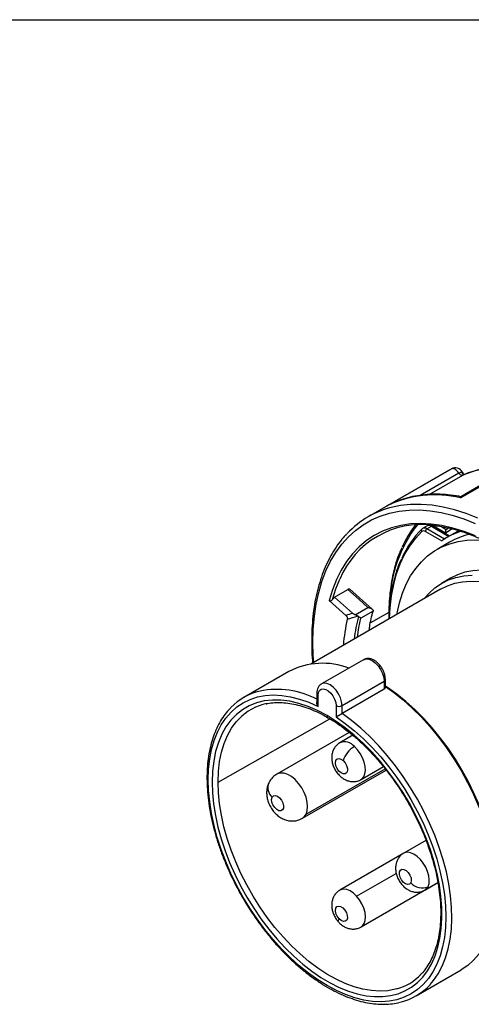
# Model space of a CAD drawing. Header units: inches. Extents: x 0 to 44, y 0 to 34.
# Tile 11 of 18: x 30.2 to 34.4, y 24.9 to 34. Entities that reach past the tile are written whole.
import ezdxf

# ---------------------------------------------------------------- set-up
doc = ezdxf.new("R2010")
doc.units = ezdxf.units.IN
doc.header["$LTSCALE"] = 4
doc.header["$MEASUREMENT"] = 0
doc.linetypes.add('SLD-Solid', pattern=[0])
doc.layers.add('SLD-DEFPOINTS', color=7, linetype='Continuous')

# ---------------------------------------------------------------- blocks, each defined once
blk = doc.blocks.new('Block2')
at = {"color": 7, "linetype": 'SLD-Solid', "lineweight": 18}
blk.add_line((44.0004, 34.0004), (0.0004, 34.0004), dxfattribs=at)

msp = doc.modelspace()

# ---------------------------------------------------------------- linework, layer by layer
at = {"color": 7, "linetype": 'SLD-Solid'}
msp.add_line((0.0004, 34.0004), (44.0004, 34.0004), dxfattribs=at)
for p, q in [((34.2381, 29.8369), (33.6443, 29.4941)), ((34.3255, 29.5689), (34.9193, 29.9117)), ((34.8968, 29.9089), (34.3278, 29.5804)), ((34.2135, 29.8233), (33.4702, 29.3942)), ((34.3109, 29.7993), (33.9522, 29.5923)), ((34.0355, 29.6006), (34.3462, 29.78)), ((34.3576, 29.7857), (34.3449, 29.8077)), ((34.3609, 29.7859), (34.3518, 29.7818)), ((34.0165, 29.3102), (33.9748, 29.2861)), ((34.0141, 29.2822), (34.0559, 29.3063)), ((34.0559, 29.3063), (34.2185, 29.2125)), ((34.2242, 29.2158), (34.0657, 29.3073)), ((34.0699, 29.3143), (34.1869, 29.2468)), ((34.1946, 29.2745), (34.1423, 29.3046)), ((34.2185, 29.2909), (34.1946, 29.2745)), ((34.0002, 29.2581), (34.1515, 29.1707)), ((34.1773, 29.188), (34.0141, 29.2822)), ((34.1869, 29.2468), (34.2478, 29.2862)), ((34.2704, 29.2424), (34.2008, 29.2022)), ((34.2254, 29.1596), (34.1085, 29.0921)), ((34.2328, 28.8253), (34.1493, 28.777)), ((34.1408, 28.7244), (32.9377, 28.0298)), ((33.157, 28.6485), (33.2811, 28.7202)), ((33.3248, 28.4998), (33.157, 28.6485)), ((33.5074, 28.5387), (33.2998, 28.7228)), ((33.1085, 28.6176), (33.2632, 28.4804)), ((33.3492, 28.4859), (33.4679, 28.5545)), ((33.5155, 28.52), (33.403, 28.4551)), ((33.6621, 28.5086), (33.4917, 28.4102)), ((33.4281, 28.0702), (33.0384, 27.8452)), ((32.7365, 27.9614), (32.3189, 27.7204)), ((33.2284, 27.6446), (33.6182, 27.8695)), ((33.6182, 27.8695), (33.6182, 27.7957)), ((33.6297, 27.8116), (33.6297, 27.8856)), ((32.9942, 27.7571), (32.9942, 27.6745)), ((33.0057, 27.6377), (33.0057, 27.741)), ((33.6182, 27.7957), (33.2284, 27.5707)), ((33.1728, 27.6446), (33.1728, 27.5412)), ((33.2284, 27.5707), (33.2284, 27.6446)), ((32.0798, 26.9363), (33.115, 27.5226)), ((33.2955, 27.3965), (32.6246, 27.0092)), ((33.3276, 27.3697), (33.208, 27.3007)), ((32.8608, 26.6), (33.6364, 27.0478)), ((32.8953, 26.6381), (33.6265, 27.0602)), ((33.4048, 26.9597), (33.6114, 27.0789)), ((34.0061, 26.3952), (33.7996, 26.276)), ((33.7994, 26.2758), (33.208, 25.9344)), ((33.363, 25.8781), (33.7304, 26.0902)), ((33.4048, 25.5934), (34.1161, 26.004)), ((33.9964, 25.935), (34.1161, 26.0041)), ((33.9153, 24.9551), (34.3328, 25.1962))]:
    msp.add_line(p, q)
at = {"flags": 128}
for points in [[(34.3109, 29.7993), (34.3025, 29.8103), (34.2934, 29.82), (34.2837, 29.828), (34.2738, 29.8342), (34.2639, 29.8382), (34.2545, 29.8401), (34.2458, 29.8396), (34.2381, 29.8369)], [(34.4864, 29.3823), (34.378, 29.4251), (34.2709, 29.4593), (34.1655, 29.4848), (34.0622, 29.5014), (33.9615, 29.5092), (33.8637, 29.5082), (33.7693, 29.4982), (33.6985, 29.4843)], [(32.9584, 28.2309), (32.9618, 28.3536), (32.972, 28.4719), (32.9889, 28.5853), (33.0124, 28.6934), (33.0425, 28.7958), (33.0791, 28.892), (33.122, 28.9817), (33.171, 29.0645), (33.226, 29.1401), (33.2867, 29.2082), (33.3529, 29.2685), (33.4243, 29.3208), (33.5007, 29.3649), (33.5817, 29.4007), (33.667, 29.4278), (33.7563, 29.4464), (33.8493, 29.4562), (33.9455, 29.4572), (34.0446, 29.4496), (34.1462, 29.4331), (34.2499, 29.4081), (34.3553, 29.3744), (34.462, 29.3324)], [(34.4648, 29.2177), (34.3596, 29.2583), (34.2558, 29.2901), (34.1538, 29.3131), (34.0541, 29.3271), (33.957, 29.3321), (33.8631, 29.328), (33.7727, 29.3149), (33.6862, 29.2928), (33.604, 29.2618), (33.5265, 29.2221), (33.4539, 29.1738), (33.3866, 29.1171), (33.3249, 29.0523), (33.269, 28.9797), (33.2193, 28.8996), (33.1758, 28.8122), (33.1388, 28.7181), (33.1085, 28.6176)], [(33.6678, 28.4513), (33.6737, 28.5514), (33.6869, 28.6616), (33.7071, 28.7665), (33.7342, 28.8655), (33.768, 28.9582), (33.8083, 29.0443), (33.8551, 29.1231), (33.908, 29.1945), (33.9668, 29.2581)], [(33.9748, 29.2861), (33.9737, 29.2855), (33.9696, 29.2822)], [(34.2704, 29.2424), (34.2964, 29.2566), (34.3162, 29.2665)], [(33.7389, 28.4924), (33.7402, 28.4996), (33.7613, 28.5954), (33.7891, 28.6852), (33.8234, 28.7688), (33.864, 28.8456), (33.9107, 28.9152), (33.9633, 28.9774), (34.0215, 29.0317), (34.085, 29.0779), (34.1535, 29.1157), (34.2266, 29.1451), (34.3039, 29.1657), (34.3852, 29.1775), (34.4698, 29.1805), (34.5449, 29.176)], [(33.9895, 28.637), (34.0342, 28.6879), (34.0891, 28.7366), (34.1493, 28.777), (34.2144, 28.8089), (34.284, 28.8321), (34.3577, 28.8464), (34.435, 28.8518)], [(35.6509, 28.1742), (35.6208, 28.2136), (35.5435, 28.3083), (35.463, 28.3976), (35.3799, 28.481), (35.2945, 28.5581), (35.2076, 28.6282), (35.1196, 28.6911), (35.031, 28.7462), (34.9424, 28.7933), (34.8544, 28.8321), (34.7675, 28.8623), (34.6822, 28.8838), (34.599, 28.8964), (34.5185, 28.9), (34.4412, 28.8946), (34.3675, 28.8803), (34.2979, 28.8571), (34.2328, 28.8253)], [(33.1394, 28.6271), (33.1701, 28.7254), (33.2067, 28.8159)], [(34.1408, 28.7244), (34.2041, 28.7554), (34.2719, 28.778), (34.3437, 28.7919), (34.419, 28.7972), (34.4975, 28.7936)], [(33.2811, 28.7202), (33.3857, 28.6274), (33.4679, 28.5545)], [(33.3701, 28.2795), (33.3835, 28.367), (33.403, 28.4551)], [(32.9656, 28.0459), (32.9618, 28.1043), (32.9584, 28.2309)], [(33.4281, 28.0702), (33.4512, 28.0773), (33.478, 28.0747), (33.5068, 28.0624), (33.5357, 28.0414), (33.5625, 28.0131), (33.5856, 27.9793), (33.6033, 27.9425), (33.6144, 27.905), (33.6182, 27.8695)], [(33.2284, 27.6446), (33.2247, 27.68), (33.2135, 27.7175), (33.1958, 27.7543), (33.1728, 27.7881), (33.1459, 27.8164), (33.1171, 27.8374), (33.0883, 27.8497), (33.0614, 27.8523), (33.0384, 27.8452), (33.038, 27.845)], [(33.1728, 27.5412), (33.2587, 27.4801), (33.3436, 27.4119), (33.427, 27.3369), (33.5082, 27.2556), (33.5869, 27.1686), (33.6625, 27.0763), (33.7345, 26.9794), (33.8026, 26.8784), (33.8662, 26.774), (33.9251, 26.6668), (33.9788, 26.5574), (34.027, 26.4466), (34.0694, 26.335), (34.1058, 26.2234), (34.1358, 26.1123), (34.1595, 26.0026), (34.1765, 25.8948), (34.1868, 25.7896), (34.1903, 25.6878), (34.187, 25.5898), (34.1769, 25.4964), (34.1602, 25.4081), (34.1368, 25.3254), (34.1069, 25.2488), (34.0707, 25.1789), (34.0285, 25.1161), (33.9805, 25.0607), (33.927, 25.0131), (33.8683, 24.9735), (33.8048, 24.9423), (33.7369, 24.9196), (33.665, 24.9056), (33.5895, 24.9003), (33.5109, 24.9038), (33.4298, 24.916), (33.3465, 24.9369), (33.2616, 24.9664), (33.1757, 25.0043), (33.0893, 25.0503), (33.0028, 25.1041), (32.9169, 25.1655), (32.832, 25.234), (32.7487, 25.3092), (32.6676, 25.3906), (32.589, 25.4779), (32.5135, 25.5703), (32.4416, 25.6674), (32.3737, 25.7685), (32.3102, 25.873), (32.2515, 25.9803), (32.198, 26.0897), (32.15, 26.2005), (32.1078, 26.3121), (32.0716, 26.4238), (32.0418, 26.5348), (32.0184, 26.6445), (32.0016, 26.7522), (31.9915, 26.8573), (31.9882, 26.959), (31.9917, 27.0568), (32.002, 27.1501), (32.019, 27.2382), (32.0427, 27.3207), (32.0727, 27.397), (32.1091, 27.4667), (32.1515, 27.5293), (32.1997, 27.5845), (32.2534, 27.6318), (32.3123, 27.6711), (32.3759, 27.702), (32.444, 27.7244), (32.516, 27.7381), (32.5916, 27.7431), (32.6703, 27.7393), (32.7515, 27.7268), (32.8349, 27.7056), (32.9198, 27.6758), (33.0057, 27.6377)], [(33.0057, 27.741), (33.0091, 27.7662), (33.019, 27.7855), (33.0346, 27.7972), (33.0546, 27.8005), (33.0774, 27.7951), (33.1011, 27.7814), (33.1239, 27.7605), (33.1439, 27.7341), (33.1595, 27.7043), (33.1694, 27.6737), (33.1728, 27.6446)], [(34.6635, 25.9609), (34.6602, 26.0625), (34.65, 26.1674), (34.6332, 26.2749), (34.6097, 26.3844), (34.5798, 26.4952), (34.5437, 26.6066), (34.5015, 26.7179), (34.4535, 26.8285), (34.4001, 26.9377), (34.3415, 27.0447), (34.2781, 27.149), (34.2103, 27.2499), (34.1385, 27.3467), (34.0631, 27.4389), (33.9847, 27.5259), (33.9037, 27.6072), (33.8206, 27.6822), (33.7359, 27.7506), (33.6502, 27.8118), (33.6297, 27.8252)], [(33.6297, 27.8229), (33.7065, 27.768), (33.7938, 27.698), (33.8795, 27.6211), (33.963, 27.5377), (34.0438, 27.4483), (34.1215, 27.3536), (34.1956, 27.2541), (34.2656, 27.1503), (34.331, 27.043), (34.3915, 26.9329), (34.4467, 26.8205), (34.4962, 26.7067), (34.5398, 26.592), (34.5771, 26.4773), (34.608, 26.3632), (34.6322, 26.2505), (34.6496, 26.1397), (34.66, 26.0317), (34.6635, 25.9271)], [(33.0893, 27.5514), (33.0013, 27.598), (32.914, 27.6358), (32.8278, 27.6647), (32.7435, 27.6844), (32.6615, 27.6948), (32.5824, 27.6958), (32.5068, 27.6874), (32.4352, 27.6697), (32.368, 27.6428), (32.3058, 27.6068), (32.2489, 27.5621), (32.1978, 27.5089), (32.1527, 27.4476), (32.114, 27.3786), (32.082, 27.3024), (32.0569, 27.2195), (32.0389, 27.1305), (32.028, 27.0359), (32.0243, 26.9364)], [(34.0441, 25.0587), (34.0756, 25.0958), (34.1192, 25.159), (34.1566, 25.2294), (34.1878, 25.3066), (34.2124, 25.39), (34.2304, 25.4791), (34.2415, 25.5735), (34.2459, 25.6726), (34.2434, 25.7757), (34.234, 25.8822), (34.2178, 25.9915), (34.195, 26.1028), (34.1656, 26.2157), (34.1297, 26.3292), (34.0878, 26.4428), (34.0399, 26.5558), (33.9864, 26.6675), (33.9277, 26.7771), (33.864, 26.8841), (33.7957, 26.9877), (33.7233, 27.0874), (33.6473, 27.1825), (33.568, 27.2725), (33.486, 27.3568), (33.4017, 27.4349), (33.3157, 27.5064), (33.2284, 27.5707)], [(32.0243, 26.9364), (32.0277, 26.8364), (32.0379, 26.733), (32.0548, 26.627), (32.0782, 26.5191), (32.1081, 26.4099), (32.1443, 26.3002), (32.1865, 26.1906), (32.2344, 26.0818), (32.2878, 25.9746), (32.3463, 25.8695), (32.4096, 25.7674), (32.4772, 25.6688), (32.5486, 25.5743), (32.6236, 25.4846), (32.7015, 25.4003), (32.7818, 25.3218), (32.8642, 25.2497), (32.9479, 25.1844), (33.0326, 25.1264), (33.1176, 25.076), (33.2024, 25.0336), (33.2866, 24.9994), (33.3694, 24.9736), (33.4505, 24.9563), (33.5293, 24.9478), (33.6053, 24.9481), (33.6779, 24.9571), (33.7469, 24.9748), (33.8116, 25.0011), (33.8717, 25.0359), (33.9269, 25.0788), (33.9767, 25.1296), (34.0208, 25.1881), (34.059, 25.2537), (34.091, 25.3262), (34.1166, 25.405), (34.1357, 25.4897), (34.1481, 25.5797), (34.1538, 25.6744), (34.1526, 25.7733), (34.1447, 25.8756), (34.1301, 25.9808), (34.1088, 26.0881), (34.081, 26.197), (34.0469, 26.3066), (34.0067, 26.4163), (33.9607, 26.5255), (33.9091, 26.6333), (33.8522, 26.7391), (33.7905, 26.8423), (33.7243, 26.9422), (33.6541, 27.0381), (33.5803, 27.1294), (33.5033, 27.2156), (33.4237, 27.2961), (33.342, 27.3704), (33.2586, 27.438), (33.1742, 27.4984), (33.0893, 27.5514)], [(32.0798, 26.9363), (32.0833, 27.0331), (32.0939, 27.1252), (32.1115, 27.212), (32.1359, 27.2927), (32.1671, 27.3669), (32.2048, 27.4341), (32.2486, 27.4938), (32.2735, 27.5215)], [(33.4053, 26.96), (33.4119, 26.9644), (33.4295, 26.984), (33.4408, 27.011), (33.4455, 27.0439), (33.4432, 27.0811), (33.434, 27.1208), (33.4184, 27.161), (33.3972, 27.1996), (33.3714, 27.2347), (33.3424, 27.2646)], [(33.2373, 27.1357), (33.2557, 27.1149), (33.2698, 27.0896), (33.2774, 27.0632), (33.2778, 27.0394), (33.2707, 27.0214), (33.2571, 27.0115), (33.2389, 27.0111), (33.2186, 27.0203), (33.1988, 27.0379), (33.1823, 27.0613), (33.1713, 27.0876), (33.1672, 27.1131), (33.1707, 27.1344), (33.1812, 27.1486), (33.1973, 27.1538), (33.2169, 27.1493), (33.2373, 27.1357)], [(32.8953, 26.6381), (32.906, 26.6702), (32.9097, 26.7082), (32.906, 26.7504), (32.8953, 26.795), (32.8778, 26.84), (32.8544, 26.8834), (32.8262, 26.9235), (32.7943, 26.9583), (32.7601, 26.9864), (32.7252, 27.0065), (32.691, 27.0179), (32.6591, 27.0199), (32.6309, 27.0125), (32.6246, 27.0092)], [(33.7334, 25.0187), (33.7218, 25.0157), (33.6515, 25.0028), (33.5776, 24.9987), (33.5007, 25.0035), (33.4212, 25.0171), (33.3398, 25.0393), (33.2568, 25.0702), (33.173, 25.1094), (33.0887, 25.1567), (33.0047, 25.2118), (32.9214, 25.2743), (32.8394, 25.3439), (32.7592, 25.42), (32.6814, 25.5021), (32.6064, 25.5898), (32.5348, 25.6824), (32.4671, 25.7793), (32.4036, 25.8799), (32.3449, 25.9835), (32.2912, 26.0895), (32.243, 26.1971), (32.2006, 26.3056), (32.1642, 26.4143), (32.134, 26.5226), (32.1104, 26.6296), (32.0934, 26.7347), (32.0832, 26.8371), (32.0798, 26.9363)], [(32.5804, 26.7959), (32.5921, 26.8086), (32.609, 26.8121), (32.6289, 26.806), (32.6492, 26.7909), (32.667, 26.7691), (32.68, 26.7433), (32.6865, 26.7172), (32.6855, 26.6942), (32.6771, 26.6774), (32.6626, 26.6691), (32.6439, 26.6704), (32.6234, 26.6812), (32.6041, 26.7), (32.5884, 26.7242), (32.5785, 26.7506), (32.5757, 26.7756), (32.5804, 26.7959)], [(32.8607, 26.6), (32.8778, 26.6132), (32.8953, 26.6381)], [(34.0251, 25.9667), (34.0345, 25.9956), (34.0371, 26.03), (34.0327, 26.0682), (34.0215, 26.1083), (34.0042, 26.1482), (33.9815, 26.1859), (33.9546, 26.2197), (33.9249, 26.2477), (33.8938, 26.2686), (33.863, 26.2813), (33.8339, 26.2852), (33.808, 26.2801), (33.7995, 26.276)], [(33.8653, 26.0018), (33.8537, 25.9891), (33.8368, 25.9855), (33.8169, 25.9917), (33.7966, 26.0067), (33.7788, 26.0286), (33.7657, 26.0543), (33.7593, 26.0805), (33.7603, 26.1035), (33.7686, 26.1203), (33.7831, 26.1286), (33.8019, 26.1272), (33.8223, 26.1164), (33.8417, 26.0977), (33.8574, 26.0734), (33.8673, 26.0471), (33.8701, 26.022), (33.8653, 26.0018)], [(33.363, 25.8781), (33.3333, 25.9061), (33.3022, 25.927), (33.2714, 25.9397), (33.2423, 25.9436), (33.2164, 25.9385), (33.2078, 25.9343)], [(33.9963, 25.935), (34.0093, 25.9448), (34.0251, 25.9667)], [(34.6635, 25.9271), (34.6601, 25.8268), (34.6496, 25.7311), (34.6323, 25.6406), (34.6082, 25.5559), (34.5774, 25.4775), (34.5403, 25.406), (34.4969, 25.3416), (34.4475, 25.285), (34.3926, 25.2363), (34.3328, 25.1962)], [(33.4048, 25.5934), (33.4178, 25.6032), (33.4336, 25.6251), (33.443, 25.654), (33.4455, 25.6884), (33.4411, 25.7266), (33.4299, 25.7666), (33.4126, 25.8065), (33.3899, 25.8443), (33.363, 25.8781)], [(33.2002, 25.67), (33.1834, 25.6932), (33.1719, 25.7194), (33.1673, 25.745), (33.1701, 25.7668), (33.1802, 25.7816), (33.1959, 25.7875), (33.2154, 25.7837), (33.2358, 25.7708), (33.2545, 25.7504), (33.2689, 25.7253), (33.2771, 25.6989), (33.278, 25.6748), (33.2714, 25.6562), (33.2583, 25.6457), (33.2404, 25.6446), (33.2201, 25.6531), (33.2002, 25.67)], [(33.1966, 25.6386), (33.1954, 25.6401), (33.1936, 25.6475), (33.1952, 25.6576), (33.2002, 25.67)]]:
    msp.add_lwpolyline(points, dxfattribs=at)
for centre, radius, start, end in [((34.6253, 29.1098), 0.8238, 118.03912, 119.99721), ((34.2767, 29.7683), 0.0787, 30, 118.03939), ((34.6993, 28.9209), 0.9288, 84.57412, 112.33888), ((38.0145, 23.4398), 7.3495, 119.95411, 120.01159), ((34.087, 28.6017), 0.9962, 76.14637, 116.38122), ((33.8903, 28.6663), 0.8402, 103.19723, 136.9284), ((33.9689, 28.498), 0.8259, 82.71934, 157.36061), ((34.8868, 28.5745), 1.2162, 142.12948, 179.02121), ((34.6771, 28.7206), 0.9744, 142.03851, 156.329), ((33.9912, 29.2513), 0.0385, 53.39976, 115.26072), ((34.0327, 29.2731), 0.0405, 55.12123, 113.56281), ((34.0617, 29.2983), 0.0099, 65.69135, 125.61863), ((34.5886, 28.655), 0.8812, 134.62699, 156.44344), ((33.9792, 29.2689), 0.0164, 125.77067, 221.08529), ((33.9835, 29.2365), 0.0273, 52.31208, 127.7642), ((34.0304, 29.2567), 0.0303, 122.60496, 177.3903), ((34.5276, 28.636), 0.6538, 107.35603, 125.11698), ((34.5484, 28.5978), 0.6481, 101.79457, 119.89334), ((34.7074, 28.1092), 1.375, 164.81053, 173.59349), ((34.7286, 28.0987), 1.4921, 166.58468, 175.93495), ((33.0487, 27.3522), 0.6845, 69.14125, 117.12913), ((33.6109, 27.887), 0.0189, 292.73739, 355.96003), ((32.5901, 27.2507), 0.5422, 102.98642, 136.15977), ((32.6236, 26.9824), 0.8117, 62.83366, 101.03449), ((33.013, 27.7584), 0.0189, 184.04154, 247.26245), ((32.6332, 27.1755), 0.499, 101.80845, 136.11349), ((33.2006, 27.6983), 0.0605, 242.60967, 297.39033), ((33.1084, 27.5493), 0.0193, 173.61882, 236.24107), ((33.2504, 27.1903), 0.1183, 38.95012, 111.01765), ((33.4684, 27.0545), 0.245, 120.95343, 160.64022), ((32.6626, 26.8845), 0.1209, 157.78659, 227.15068), ((33.9686, 26.0909), 0.1364, 220.78516, 294.46882), ((33.6013, 25.4985), 0.4976, 285.39058, 316.02752), ((33.6431, 25.4267), 0.5443, 283.56253, 317.4523)]:
    msp.add_arc(centre, radius, start, end)
msp.add_ellipse((34.6877, 27.2444), major_axis=(1.9504, 2.5417), ratio=0.64687, start_param=1.513914, end_param=1.522572)
for points, knots in [([(34.7995, 29.8527), (34.7759, 29.8542), (34.7205, 29.8577), (34.6361, 29.8537), (34.5463, 29.8423), (34.4604, 29.8221), (34.3986, 29.8031), (34.3667, 29.7885), (34.3609, 29.7859)], [0, 0, 0, 0, 0.150476, 0.353368, 0.555253, 0.756067, 0.955861, 1, 1, 1, 1]), ([(34.3385, 29.804), (34.34, 29.8005), (34.3432, 29.7936), (34.3503, 29.7869), (34.3558, 29.7853), (34.358, 29.7846)], [0, 0, 0, 0, 0.373871, 0.747524, 1, 1, 1, 1]), ([(34.3579, 29.7836), (34.3566, 29.7859), (34.3516, 29.7949), (34.3441, 29.8001), (34.3385, 29.804)], [0, 0, 0, 0, 0.256784, 1, 1, 1, 1]), ([(34.3462, 29.78), (34.3488, 29.7814), (34.3522, 29.7833), (34.3552, 29.7839), (34.3561, 29.7841)], [0, 0, 0, 0, 0.7308309, 1, 1, 1, 1]), ([(34.3298, 29.5804), (34.323, 29.5818), (34.2827, 29.5897), (34.2098, 29.5989), (34.1124, 29.6044), (34.0177, 29.6015), (33.9259, 29.5905), (33.8376, 29.5716), (33.753, 29.5447), (33.6885, 29.5172), (33.6525, 29.4984), (33.6422, 29.493)], [0, 0, 0, 0, 0.0266958, 0.159897, 0.2927878, 0.4251564, 0.5569119, 0.6880093, 0.818469, 0.9483875, 1, 1, 1, 1]), ([(34.3255, 29.5689), (34.3258, 29.5742), (34.3261, 29.5807), (34.3281, 29.5796), (34.3285, 29.5794)], [0, 0, 0, 0, 0.817931, 1, 1, 1, 1]), ([(34.0657, 29.3073), (34.0619, 29.3093), (34.0521, 29.3143), (34.0358, 29.3166), (34.0222, 29.3142), (34.0166, 29.31), (34.0158, 29.3094)], [0, 0, 0, 0, 0.233066, 0.597252, 0.939597, 1, 1, 1, 1]), ([(34.0667, 29.3146), (34.0777, 29.3138), (34.1187, 29.3107), (34.1921, 29.2972), (34.2865, 29.2744), (34.3826, 29.2434), (34.4799, 29.205), (34.578, 29.1592), (34.6765, 29.1062), (34.7752, 29.0461), (34.8735, 28.9792), (34.9712, 28.9058), (35.0677, 28.8258), (35.1487, 28.7538), (35.1966, 28.7063), (35.2135, 28.6896)], [0, 0, 0, 0, 0.03084, 0.114946, 0.198974, 0.282947, 0.366884, 0.450801, 0.53471, 0.618617, 0.702528, 0.786447, 0.870375, 0.954313, 1, 1, 1, 1]), ([(33.2711, 29.2348), (33.2564, 29.219), (33.2217, 29.1816), (33.173, 29.1149), (33.1244, 29.0361), (33.0814, 28.9508), (33.0441, 28.8596), (33.0127, 28.7628), (32.9871, 28.6606), (32.9677, 28.5535), (32.9544, 28.4419), (32.948, 28.3392), (32.9465, 28.2526), (32.9479, 28.1643), (32.9504, 28.0956), (32.9553, 28.047), (32.956, 28.0404)], [0, 0, 0, 0, 0.060272, 0.142371, 0.22467, 0.307176, 0.389873, 0.472732, 0.555716, 0.638792, 0.721929, 0.8051, 0.860039, 0.903874, 0.987055, 1, 1, 1, 1]), ([(34.1946, 29.2745), (34.1929, 29.2735), (34.1914, 29.2722), (34.1888, 29.2687), (34.1877, 29.2666), (34.1861, 29.2618), (34.1857, 29.2592), (34.1855, 29.2548), (34.1856, 29.2532), (34.186, 29.25), (34.1864, 29.2484), (34.1869, 29.2468), (34.1869, 29.2468), (34.1869, 29.2468)], [-0.08233037, -0.08233037, -0.08233037, -0.08233037, -0.06436035, -0.06436035, -0.04560257, -0.04560257, -0.02509529, -0.02509529, -0.01259475, -0.01259475, 0, 0, 0.00035553, 0.00035553, 0.00035553, 0.00035553]), ([(33.7802, 29.1055), (33.773, 29.0898), (33.7533, 29.0461), (33.7272, 28.9682), (33.7015, 28.8726), (33.6821, 28.7717), (33.6689, 28.6662), (33.6614, 28.5584), (33.6615, 28.484), (33.6615, 28.4477)], [0, 0, 0, 0, 0.086187, 0.239385, 0.39273, 0.546181, 0.699702, 0.853262, 1, 1, 1, 1]), ([(33.7764, 29.0009), (33.7699, 28.9867), (33.7508, 28.9453), (33.7255, 28.8704), (33.7002, 28.7771), (33.6811, 28.6785), (33.6685, 28.5751), (33.6623, 28.498), (33.6622, 28.4545), (33.6622, 28.4481)], [0, 0, 0, 0, 0.091576, 0.266911, 0.442428, 0.618078, 0.793813, 0.969599, 1, 1, 1, 1]), ([(33.2992, 28.7221), (33.2987, 28.7229), (33.297, 28.7253), (33.2904, 28.7246), (33.2842, 28.7216), (33.2811, 28.7202)], [0, 0, 0, 0, 0.206628, 0.602936, 1, 1, 1, 1]), ([(33.1085, 28.6176), (33.109, 28.6171), (33.1102, 28.6162), (33.1121, 28.6153), (33.1143, 28.6147), (33.1168, 28.6144), (33.1194, 28.6146), (33.1221, 28.6151), (33.1254, 28.6162), (33.1295, 28.6182), (33.1345, 28.6218), (33.1377, 28.6252), (33.1394, 28.6271)], [0, 0, 0, 0, 0.061545, 0.125093, 0.191475, 0.261412, 0.33552, 0.414313, 0.498217, 0.625343, 0.792533, 1, 1, 1, 1]), ([(33.2632, 28.4804), (33.2641, 28.4795), (33.2659, 28.4779), (33.2684, 28.4751), (33.2707, 28.4722), (33.2726, 28.4693), (33.2743, 28.4663), (33.2766, 28.4612), (33.2785, 28.4532), (33.2776, 28.4478), (33.2772, 28.4449)], [0, 0, 0, 0, 0.093884, 0.18262, 0.266893, 0.347486, 0.425288, 0.501298, 0.734471, 1, 1, 1, 1]), ([(33.3492, 28.4859), (33.3474, 28.4866), (33.344, 28.488), (33.3392, 28.4903), (33.3349, 28.4926), (33.3311, 28.495), (33.3277, 28.4973), (33.3258, 28.499), (33.3248, 28.4998)], [0, 0, 0, 0, 0.19638, 0.3805018, 0.5526034, 0.7129657, 0.8619434, 1, 1, 1, 1]), ([(33.3728, 28.4742), (33.3718, 28.4747), (33.3699, 28.4757), (33.367, 28.4772), (33.3641, 28.4787), (33.3603, 28.4808), (33.3553, 28.4834), (33.3512, 28.4851), (33.3492, 28.4859)], [0, 0, 0, 0, 0.133079, 0.26076, 0.383216, 0.500633, 0.755346, 1, 1, 1, 1]), ([(33.403, 28.4551), (33.4023, 28.4554), (33.401, 28.4561), (33.3989, 28.4573), (33.3969, 28.4585), (33.3951, 28.4596), (33.3926, 28.4612), (33.3892, 28.4634), (33.3849, 28.4664), (33.3819, 28.4685), (33.3805, 28.4695)], [0, 0, 0, 0, 0.127959, 0.242055, 0.342295, 0.428679, 0.50121, 0.684713, 0.850876, 1, 1, 1, 1]), ([(33.4679, 28.5545), (33.4697, 28.5542), (33.4733, 28.5536), (33.4783, 28.5525), (33.4829, 28.5513), (33.487, 28.55), (33.4908, 28.5486), (33.494, 28.5471), (33.4969, 28.5457), (33.4994, 28.5444), (33.5028, 28.5424), (33.5067, 28.5395), (33.5107, 28.5356), (33.5136, 28.5316), (33.5153, 28.5276), (33.5161, 28.5237), (33.5157, 28.5212), (33.5155, 28.52)], [0, 0, 0, 0, 0.075058, 0.1453466, 0.2108564, 0.2715726, 0.3274859, 0.3785969, 0.4249179, 0.4664718, 0.5032915, 0.6008164, 0.6914162, 0.7757604, 0.8546104, 0.9289355, 1, 1, 1, 1]), ([(33.4807, 28.3433), (33.4818, 28.3543), (33.4882, 28.4168), (33.5031, 28.473), (33.5153, 28.5193)], [0, 0, 0, 0, 0.175779, 1, 1, 1, 1]), ([(33.6297, 27.8856), (33.6295, 27.8918), (33.6289, 27.9089), (33.6225, 27.9383), (33.6092, 27.9723), (33.5904, 28.0045), (33.5673, 28.0331), (33.5405, 28.0567), (33.5122, 28.0729), (33.484, 28.0812), (33.4577, 28.0811), (33.4384, 28.0769), (33.43, 28.0707), (33.4283, 28.0694)], [0, 0, 0, 0, 0.059027, 0.165309, 0.271224, 0.376946, 0.483269, 0.591013, 0.701379, 0.798772, 0.889811, 0.977333, 1, 1, 1, 1]), ([(33.0382, 27.8442), (33.0326, 27.8407), (33.0197, 27.8327), (33.006, 27.8127), (32.996, 27.7872), (32.9948, 27.7675), (32.9942, 27.7571)], [0, 0, 0, 0, 0.195998, 0.450281, 0.708312, 1, 1, 1, 1]), ([(33.6182, 27.7957), (33.6213, 27.7979), (33.6261, 27.8014), (33.6292, 27.8076), (33.6295, 27.8109), (33.6297, 27.8127)], [0, 0, 0, 0, 0.47491, 0.731768, 1, 1, 1, 1]), ([(32.5247, 27.6608), (32.5288, 27.6618), (32.5536, 27.6684), (32.6028, 27.6729), (32.6719, 27.6738), (32.7439, 27.6663), (32.818, 27.6513), (32.8938, 27.6287), (32.971, 27.5984), (33.0391, 27.5665), (33.0813, 27.5419), (33.0974, 27.5325)], [0, 0, 0, 0, 0.025541, 0.155445, 0.284529, 0.412859, 0.540602, 0.667942, 0.795039, 0.922014, 1, 1, 1, 1]), ([(33.0057, 27.6377), (33.0029, 27.6431), (32.9973, 27.6539), (32.994, 27.6669), (32.9944, 27.6735), (32.9944, 27.6745)], [0, 0, 0, 0, 0.45957, 0.91798, 1, 1, 1, 1]), ([(32.1935, 27.6216), (32.1924, 27.6207), (32.1742, 27.6038), (32.1434, 27.5645), (32.1018, 27.5035), (32.0662, 27.4355), (32.0361, 27.3616), (32.012, 27.2821), (31.9939, 27.1975), (31.982, 27.1081), (31.9762, 27.0146), (31.9767, 26.9175), (31.9834, 26.8173), (31.9962, 26.7145), (32.0151, 26.6098), (32.0399, 26.5036), (32.0705, 26.3966), (32.1068, 26.2893), (32.1484, 26.1822), (32.1953, 26.076), (32.2471, 25.9713), (32.3035, 25.8685), (32.3643, 25.7682), (32.4291, 25.6709), (32.4976, 25.5772), (32.5694, 25.4876), (32.6442, 25.4025), (32.7216, 25.3225), (32.8011, 25.2479), (32.8823, 25.1791), (32.9649, 25.1165), (33.0484, 25.0606), (33.1323, 25.0115), (33.2164, 24.9696), (33.3, 24.9352), (33.3827, 24.9084), (33.4641, 24.8895), (33.5438, 24.8785), (33.6211, 24.8758), (33.6949, 24.8805), (33.7412, 24.8902), (33.7638, 24.895)], [0, 0, 0, 0, 0.0015046, 0.0272954, 0.0531871, 0.0791986, 0.1053276, 0.1315564, 0.1578601, 0.1842137, 0.2105957, 0.2369899, 0.2633834, 0.2897699, 0.3161465, 0.3425122, 0.3688673, 0.3952129, 0.4215503, 0.4478815, 0.4742084, 0.5005328, 0.526857, 0.5531825, 0.5795113, 0.6058452, 0.6321865, 0.6585372, 0.6848992, 0.7112741, 0.7376633, 0.7640671, 0.7904847, 0.8169135, 0.8433471, 0.8697722, 0.896172, 0.9225238, 0.9488001, 0.9749735, 1, 1, 1, 1]), ([(33.1728, 27.5412), (33.1738, 27.5417), (33.1757, 27.5427), (33.1786, 27.5441), (33.1813, 27.5455), (33.1853, 27.5475), (33.1906, 27.5502), (33.1964, 27.5532), (33.2021, 27.5562), (33.2078, 27.5593), (33.2144, 27.5628), (33.2199, 27.5659), (33.2245, 27.5684), (33.2271, 27.5699), (33.2284, 27.5707)], [0, 0, 0, 0, 0.0771948, 0.1448612, 0.2030009, 0.2516178, 0.3858887, 0.5026876, 0.5485051, 0.6671904, 0.774959, 0.8523807, 0.9270557, 1, 1, 1, 1]), ([(33.0974, 27.5325), (33.1075, 27.5269), (33.1438, 27.5068), (33.2063, 27.4648), (33.2844, 27.407), (33.3616, 27.3426), (33.4374, 27.2723), (33.5114, 27.1964), (33.583, 27.1155), (33.6519, 27.03), (33.7177, 26.9403), (33.7799, 26.8471), (33.8381, 26.7508), (33.8921, 26.6521), (33.9415, 26.5515), (33.9861, 26.4497), (34.0254, 26.3472), (34.0594, 26.2447), (34.0878, 26.1428), (34.1105, 26.042), (34.1274, 25.943), (34.1383, 25.8465), (34.1433, 25.7529), (34.1423, 25.6628), (34.1354, 25.5768), (34.1226, 25.4954), (34.1042, 25.419), (34.0801, 25.348), (34.0507, 25.2828), (34.0158, 25.224), (33.9834, 25.1794), (33.9609, 25.157), (33.9534, 25.1496)], [0, 0, 0, 0, 0.013328, 0.047892, 0.082465, 0.117053, 0.151657, 0.186277, 0.220913, 0.255562, 0.290221, 0.324887, 0.359558, 0.39423, 0.428901, 0.463565, 0.498221, 0.532865, 0.567494, 0.602106, 0.636698, 0.671268, 0.705817, 0.740346, 0.774861, 0.809371, 0.843889, 0.878438, 0.913052, 0.947777, 0.982666, 1, 1, 1, 1]), ([(33.2086, 27.2999), (33.2054, 27.2983), (33.1916, 27.2919), (33.1724, 27.2732), (33.1525, 27.2462), (33.1396, 27.2158), (33.1334, 27.1875), (33.1328, 27.1694), (33.1326, 27.1623)], [0, 0, 0, 0, 0.064427, 0.274075, 0.474372, 0.671285, 0.870871, 1, 1, 1, 1]), ([(33.1326, 27.1623), (33.133, 27.1531), (33.1339, 27.1312), (33.1423, 27.0964), (33.1577, 27.0589), (33.1799, 27.0232), (33.2072, 26.9922), (33.2382, 26.9677), (33.271, 26.9507), (33.305, 26.9412), (33.3393, 26.939), (33.3724, 26.9451), (33.3951, 26.9527), (33.4048, 26.9599), (33.4056, 26.9605)], [0, 0, 0, 0, 0.068802, 0.163865, 0.261801, 0.361894, 0.465389, 0.561769, 0.653793, 0.741181, 0.825898, 0.909421, 0.992615, 1, 1, 1, 1]), ([(32.6251, 27.0082), (32.6183, 27.0045), (32.6002, 26.9945), (32.5768, 26.9707), (32.5589, 26.9477), (32.5527, 26.9331), (32.5514, 26.9299)], [0, 0, 0, 0, 0.210513, 0.564083, 0.904853, 1, 1, 1, 1]), ([(32.5514, 26.9299), (32.5476, 26.922), (32.5384, 26.9032), (32.5311, 26.8703), (32.5284, 26.8324), (32.5325, 26.7927), (32.5433, 26.7519), (32.5611, 26.7111), (32.5859, 26.6722), (32.6162, 26.6382), (32.6504, 26.6109), (32.6864, 26.5912), (32.724, 26.5789), (32.7624, 26.574), (32.8003, 26.577), (32.8338, 26.5856), (32.8525, 26.5964), (32.8603, 26.601)], [0, 0, 0, 0, 0.045162, 0.108476, 0.173499, 0.241667, 0.313673, 0.388684, 0.465756, 0.545865, 0.619364, 0.689963, 0.757705, 0.823724, 0.888895, 0.953736, 1, 1, 1, 1]), ([(33.7995, 26.276), (33.7994, 26.2759), (33.7885, 26.2712), (33.7708, 26.2554), (33.749, 26.2297), (33.7342, 26.2), (33.7256, 26.168), (33.7232, 26.1338), (33.7271, 26.0976), (33.7378, 26.0602), (33.7553, 26.0232), (33.7794, 25.9884), (33.8084, 25.959), (33.8405, 25.9367), (33.8738, 25.9221), (33.908, 25.915), (33.942, 25.9157), (33.9722, 25.9222), (33.9889, 25.9319), (33.9959, 25.936)], [0, 0, 0, 0, 0.0006129, 0.0628561, 0.122108, 0.179867, 0.2379015, 0.2980178, 0.3617826, 0.4295038, 0.4994935, 0.5711146, 0.645553, 0.7131744, 0.777267, 0.8385075, 0.8982614, 0.9574075, 1, 1, 1, 1]), ([(33.2081, 25.9334), (33.2051, 25.9319), (33.1915, 25.9255), (33.1724, 25.9069), (33.1525, 25.8799), (33.1396, 25.8495), (33.1334, 25.8212), (33.1328, 25.8032), (33.1326, 25.7961)], [0, 0, 0, 0, 0.061642, 0.271914, 0.472807, 0.670307, 0.870487, 1, 1, 1, 1]), ([(33.1326, 25.7961), (33.133, 25.7869), (33.1339, 25.7649), (33.1422, 25.7301), (33.1579, 25.6928), (33.1764, 25.6615), (33.1915, 25.6453), (33.1972, 25.6392)], [0, 0, 0, 0, 0.162535, 0.387107, 0.618468, 0.854923, 1, 1, 1, 1]), ([(33.1972, 25.6392), (33.201, 25.6348), (33.2132, 25.6203), (33.2384, 25.6017), (33.271, 25.5844), (33.305, 25.575), (33.3393, 25.5727), (33.3724, 25.5789), (33.3948, 25.5862), (33.4042, 25.5933), (33.4047, 25.5936)], [0, 0, 0, 0, 0.0733208, 0.2412431, 0.4015753, 0.5538307, 0.7014329, 0.8469542, 0.9919017, 1, 1, 1, 1])]:
    msp.add_open_spline(points, degree=3, knots=knots)
for points in [[(34.3385, 29.804), (34.3309, 29.8064), (34.3208, 29.805), (34.3109, 29.7993)], [(34.3109, 29.7993), (34.3159, 29.7918), (34.3288, 29.7795), (34.3414, 29.7779), (34.3462, 29.78)], [(33.3248, 28.4998), (33.3043, 28.4934), (33.2837, 28.4869), (33.2632, 28.4804)], [(33.2772, 28.4449), (33.309, 28.4549), (33.3409, 28.4646), (33.3728, 28.4742)], [(33.3805, 28.4695), (33.3781, 28.4712), (33.3756, 28.4727), (33.3728, 28.4742)], [(33.5155, 28.52), (33.5154, 28.5198), (33.5153, 28.5195), (33.5153, 28.5193)]]:
    msp.add_open_spline(points, degree=3)

# ---------------------------------------------------------------- block references
at = {"layer": 'SLD-DEFPOINTS'}
msp.add_blockref('Block2', (0, 0), dxfattribs=at)

doc.saveas('drawing.dxf')
